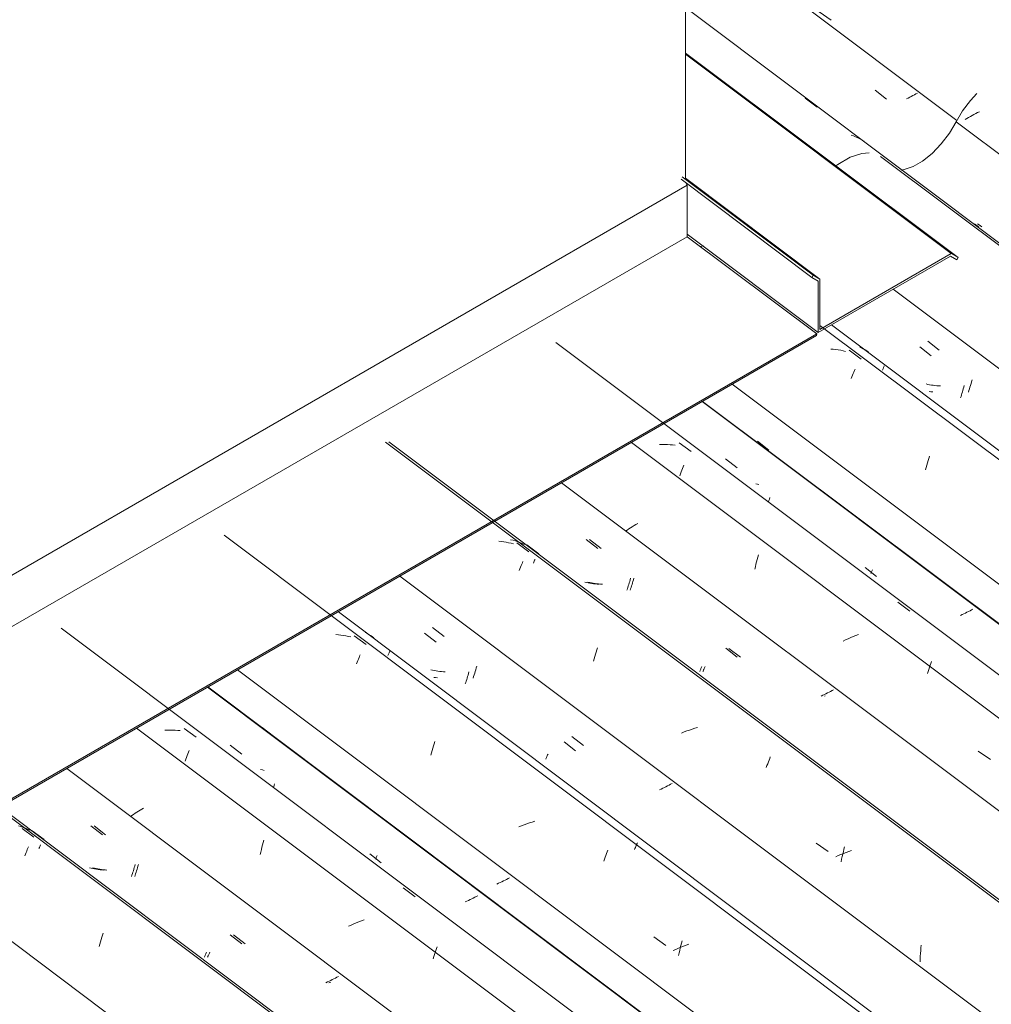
# Model space of a CAD drawing. Header units: millimetres. Extents: x 6528 to 21779, y 617 to 11154.
# Tile 54 of 106: x 13198 to 13976, y 5846 to 6635. Entities that reach past the tile are written whole.
import ezdxf

# ---------------------------------------------------------------- set-up
doc = ezdxf.new("R2010")
doc.units = ezdxf.units.MM
for name, color, linetype, lineweight in [('A-GLAZ-CWMG', 7, 'Continuous', 5), ('A-ROOF-OTLN', 7, 'Continuous', 5), ('I-WALL', 7, 'Continuous', 5)]:
    doc.layers.add(name, color=color, linetype=linetype, lineweight=lineweight)

# ---------------------------------------------------------------- blocks, each defined once
blk = doc.blocks.new('FP_187-ISO_02')
at = {"layer": 'A-GLAZ-CWMG'}
blk.add_line((15151.93, 4522.99), (13094.25, 6067.4), dxfattribs=at)
at = {"layer": 'A-GLAZ-CWMG', "color": 9, "true_color": 0xc0c0c0}
for p, q in [((13199.53, 5986.64), (13208.9, 5979.74)), ((13201.62, 5964.78), (13202.14, 5966.09)), ((13202.14, 5966.09), (13202.64, 5967.35)), ((13202.64, 5967.35), (13203.13, 5968.56)), ((13203.13, 5968.56), (13203.61, 5969.73)), ((13203.61, 5969.73), (13204.07, 5970.84)), ((13204.07, 5970.84), (13204.52, 5971.9)), ((13263.88, 5901.16), (13264.42, 5902.86)), ((13261.78, 5894.01), (13262.29, 5895.85)), ((13262.29, 5895.85), (13262.81, 5897.66)), ((13262.81, 5897.66), (13263.34, 5899.43)), ((13263.34, 5899.43), (13263.88, 5901.16)), ((13261.27, 5892.13), (13261.78, 5894.01))]:
    blk.add_line(p, q, dxfattribs=at)
blk = doc.blocks.new('FP_188-ISO_02')
at = {"layer": 'A-GLAZ-CWMG', "color": 9, "true_color": 0xc0c0c0}
for p, q in [((13254.56, 5988.77), (13263.78, 5981.57)), ((13254.75, 5954.8), (13253.36, 5955.15)), ((13256.15, 5954.48), (13254.75, 5954.8)), ((13257.57, 5954.2), (13256.15, 5954.48)), ((13259, 5953.95), (13257.57, 5954.2)), ((13260.45, 5953.73), (13259, 5953.95)), ((13261.9, 5953.54), (13260.45, 5953.73)), ((13263.37, 5953.39), (13261.9, 5953.54)), ((13264.85, 5953.28), (13263.37, 5953.39)), ((13287.46, 5949.29), (13287.84, 5950.42)), ((13287.84, 5950.42), (13288.21, 5951.58)), ((13288.21, 5951.58), (13288.59, 5952.77)), ((13288.59, 5952.77), (13288.96, 5953.99)), ((13288.96, 5953.99), (13289.32, 5955.23)), ((13289.32, 5955.23), (13289.68, 5956.49)), ((13289.68, 5956.49), (13290.03, 5957.78)), ((13287.08, 5948.18), (13287.46, 5949.29)), ((13366.25, 5901.48), (13375.46, 5894.29)), ((13346.97, 5886.84), (13347.25, 5887.46)), ((13345.49, 5883.49), (13345.65, 5883.86)), ((13345.65, 5883.86), (13345.83, 5884.26)), ((13345.83, 5884.26), (13346.02, 5884.7)), ((13346.02, 5884.7), (13346.24, 5885.18)), ((13346.24, 5885.18), (13346.47, 5885.7)), ((13346.47, 5885.7), (13346.71, 5886.25)), ((13346.71, 5886.25), (13346.97, 5886.84)), ((13444.08, 5863.6), (13442.74, 5862.99)), ((13445.4, 5864.21), (13444.08, 5863.6)), ((13446.7, 5864.83), (13445.4, 5864.21)), ((13447.98, 5865.46), (13446.7, 5864.83)), ((13449.25, 5866.09), (13447.98, 5865.46)), ((13450.49, 5866.73), (13449.25, 5866.09)), ((13451.71, 5867.37), (13450.49, 5866.73)), ((13452.91, 5868.01), (13451.71, 5867.37))]:
    blk.add_line(p, q, dxfattribs=at)
blk = doc.blocks.new('FP_189-ISO_02')
at = {"layer": 'A-GLAZ-CWMG'}
blk.add_line((15264.49, 4586.12), (13291.24, 6067.15), dxfattribs=at)
at = {"layer": 'A-GLAZ-CWMG', "color": 9, "true_color": 0xc0c0c0}
for p, q in [((13288.71, 5997.96), (13287.46, 5997.12)), ((13289.98, 5998.79), (13288.71, 5997.96)), ((13291.28, 5999.61), (13289.98, 5998.79)), ((13292.6, 6000.43), (13291.28, 5999.61)), ((13293.95, 6001.24), (13292.6, 6000.43)), ((13295.32, 6002.05), (13293.95, 6001.24)), ((13296.72, 6002.84), (13295.32, 6002.05)), ((13287.46, 5997.12), (13286.24, 5996.29))]:
    blk.add_line(p, q, dxfattribs=at)
blk = doc.blocks.new('FP_190-ISO_02')
at = {"layer": 'A-GLAZ-CWMG', "color": 9, "true_color": 0xc0c0c0}
for p, q in [((13366.26, 6053.51), (13375.48, 6046.3)), ((13401.03, 6019.95), (13401.39, 6021.22)), ((13401.39, 6021.22), (13401.74, 6022.51)), ((13477.96, 5966.21), (13487.17, 5959.02)), ((13555.78, 5928.35), (13554.44, 5927.74)), ((13557.1, 5928.96), (13555.78, 5928.35)), ((13558.41, 5929.58), (13557.1, 5928.96)), ((13559.69, 5930.21), (13558.41, 5929.58)), ((13560.95, 5930.84), (13559.69, 5930.21)), ((13562.2, 5931.48), (13560.95, 5930.84)), ((13563.42, 5932.12), (13562.2, 5931.48)), ((13564.62, 5932.77), (13563.42, 5932.12))]:
    blk.add_line(p, q, dxfattribs=at)
blk = doc.blocks.new('Rectangular Mullion - Telha Fibrocimento - Ondulada-V175-ISO_02')
at = {"layer": 'A-GLAZ-CWMG'}
for p, q in [((15324.64, 4616.25), (13347.92, 6099.88)), ((15326.84, 4614.98), (13348.22, 6100.05)), ((15212.52, 4550.7), (13235.2, 6034.8)), ((15083.16, 4475.92), (13105.77, 5960.07))]:
    blk.add_line(p, q, dxfattribs=at)
for name in ['FP_187-ISO_02', 'FP_189-ISO_02', 'FP_190-ISO_02', 'FP_188-ISO_02']:
    blk.add_blockref(name, (0, 0), dxfattribs=at)
blk = doc.blocks.new('FP_200-ISO_02')
at = {"layer": 'A-GLAZ-CWMG'}
blk.add_line((15154.39, 4523.25), (13096.71, 6067.65), dxfattribs=at)
at = {"layer": 'A-GLAZ-CWMG', "color": 9, "true_color": 0xc0c0c0}
for p, q in [((13198.43, 5988.17), (13196.56, 5988.73)), ((13200.27, 5987.54), (13198.43, 5988.17)), ((13202.07, 5986.86), (13200.27, 5987.54)), ((13203.84, 5986.12), (13202.07, 5986.86)), ((13205.58, 5985.31), (13203.84, 5986.12)), ((13207.63, 5984.87), (13217.17, 5977.73)), ((13212.94, 5970.55), (13213.29, 5971.34)), ((13213.29, 5971.34), (13213.62, 5972.09)), ((13213.62, 5972.09), (13213.94, 5972.8)), ((13213.94, 5972.8), (13214.24, 5973.46))]:
    blk.add_line(p, q, dxfattribs=at)
blk = doc.blocks.new('FP_201-ISO_02')
at = {"layer": 'A-GLAZ-CWMG', "color": 9, "true_color": 0xc0c0c0}
for p, q in [((13257.19, 5988.75), (13266.4, 5981.54)), ((13257.34, 5954.8), (13255.95, 5955.15)), ((13258.74, 5954.48), (13257.34, 5954.8)), ((13260.16, 5954.19), (13258.74, 5954.48)), ((13261.6, 5953.94), (13260.16, 5954.19)), ((13263.04, 5953.73), (13261.6, 5953.94)), ((13264.5, 5953.54), (13263.04, 5953.73)), ((13265.97, 5953.39), (13264.5, 5953.54)), ((13267.45, 5953.28), (13265.97, 5953.39)), ((13290.06, 5949.28), (13290.44, 5950.41)), ((13290.44, 5950.41), (13290.82, 5951.57)), ((13290.82, 5951.57), (13291.19, 5952.76)), ((13291.19, 5952.76), (13291.57, 5953.97)), ((13291.57, 5953.97), (13291.93, 5955.21)), ((13291.93, 5955.21), (13292.29, 5956.47)), ((13292.29, 5956.47), (13292.65, 5957.76)), ((13289.69, 5948.17), (13290.06, 5949.28)), ((13368.85, 5901.44), (13378.06, 5894.24)), ((13349.55, 5886.83), (13349.83, 5887.45)), ((13348.06, 5883.47), (13348.22, 5883.84)), ((13348.22, 5883.84), (13348.4, 5884.25)), ((13348.4, 5884.25), (13348.59, 5884.69)), ((13348.59, 5884.69), (13348.81, 5885.17)), ((13348.81, 5885.17), (13349.04, 5885.69)), ((13349.04, 5885.69), (13349.29, 5886.24)), ((13349.29, 5886.24), (13349.55, 5886.83)), ((13446.71, 5863.51), (13445.36, 5862.91))]:
    blk.add_line(p, q, dxfattribs=at)
blk = doc.blocks.new('FP_202-ISO_02')
at = {"layer": 'A-GLAZ-CWMG'}
blk.add_line((15288.39, 4602.91), (13230.71, 6147.31), dxfattribs=at)
at = {"layer": 'A-GLAZ-CWMG', "color": 9, "true_color": 0xc0c0c0}
for p, q in [((13315.89, 6065.49), (13313.78, 6065.42)), ((13317.97, 6065.5), (13315.89, 6065.49)), ((13320.05, 6065.47), (13317.97, 6065.5)), ((13322.11, 6065.38), (13320.05, 6065.47)), ((13324.15, 6065.24), (13322.11, 6065.38)), ((13326.17, 6065.05), (13324.15, 6065.24)), ((13329.38, 6066.84), (13339.04, 6059.84)), ((13331.19, 6043.57), (13331.72, 6045.02)), ((13331.72, 6045.02), (13332.24, 6046.42)), ((13332.24, 6046.42), (13332.76, 6047.78)), ((13332.76, 6047.78), (13333.26, 6049.09)), ((13330.13, 6040.55), (13330.66, 6042.08)), ((13330.66, 6042.08), (13331.19, 6043.57)), ((13392.13, 5973.54), (13392.62, 5975.43)), ((13392.62, 5975.43), (13393.13, 5977.28)), ((13390.26, 5965.7), (13390.71, 5967.7)), ((13390.71, 5967.7), (13391.17, 5969.68)), ((13391.17, 5969.68), (13391.64, 5971.63)), ((13391.64, 5971.63), (13392.13, 5973.54)), ((13504.75, 5939.02), (13514.38, 5931.95)), ((13467.2, 5910.99), (13465.14, 5910.11)), ((13469.28, 5911.84), (13467.2, 5910.99)), ((13471.38, 5912.66), (13469.28, 5911.84)), ((13473.48, 5913.44), (13471.38, 5912.66)), ((13463.09, 5909.2), (13461.06, 5908.26)), ((13465.14, 5910.11), (13463.09, 5909.2)), ((13529.88, 5885.59), (13530.42, 5887.22)), ((13530.42, 5887.22), (13530.95, 5888.81)), ((13530.95, 5888.81), (13531.49, 5890.36)), ((13531.49, 5890.36), (13532.02, 5891.87)), ((13528.82, 5882.21), (13529.35, 5883.92)), ((13529.35, 5883.92), (13529.88, 5885.59))]:
    blk.add_line(p, q, dxfattribs=at)
blk = doc.blocks.new('FP_203-ISO_02')
at = {"layer": 'A-GLAZ-CWMG', "color": 9, "true_color": 0xc0c0c0}
for p, q in [((13391.76, 6067.69), (13400.98, 6060.49)), ((13391.98, 6033.52), (13390.59, 6033.86)), ((13393.39, 6033.2), (13391.98, 6033.52)), ((13482.75, 5962.16), (13482.91, 5962.54)), ((13482.91, 5962.54), (13483.09, 5962.95)), ((13483.09, 5962.95), (13483.29, 5963.41)), ((13483.29, 5963.41), (13483.51, 5963.89)), ((13483.51, 5963.89), (13483.74, 5964.42)), ((13483.74, 5964.42), (13483.99, 5964.98)), ((13581.28, 5942.68), (13579.95, 5942.07)), ((13582.59, 5943.29), (13581.28, 5942.68)), ((13583.88, 5943.92), (13582.59, 5943.29)), ((13585.15, 5944.55), (13583.88, 5943.92)), ((13586.4, 5945.18), (13585.15, 5944.55)), ((13587.63, 5945.82), (13586.4, 5945.18)), ((13588.84, 5946.46), (13587.63, 5945.82)), ((13590.02, 5947.11), (13588.84, 5946.46))]:
    blk.add_line(p, q, dxfattribs=at)
blk = doc.blocks.new('FP_204-ISO_02')
at = {"layer": 'A-GLAZ-CWMG'}
blk.add_line((15418.95, 4677.31), (13361.27, 6221.71), dxfattribs=at)
at = {"layer": 'A-GLAZ-CWMG', "color": 9, "true_color": 0xc0c0c0}
for p, q in [((13452.95, 6141.81), (13450.91, 6141.97)), ((13454.97, 6141.6), (13452.95, 6141.81)), ((13456.97, 6141.33), (13454.97, 6141.6)), ((13458.94, 6141), (13456.97, 6141.33)), ((13460.89, 6140.62), (13458.94, 6141)), ((13462.82, 6140.18), (13460.89, 6140.62)), ((13465.63, 6141.07), (13475.24, 6134.01)), ((13469.45, 6123.58), (13469.93, 6124.74)), ((13469.93, 6124.74), (13470.39, 6125.84)), ((13467.43, 6118.48), (13467.95, 6119.83)), ((13467.95, 6119.83), (13468.46, 6121.13)), ((13468.46, 6121.13), (13468.96, 6122.38)), ((13468.96, 6122.38), (13469.45, 6123.58)), ((13528.57, 6050.98), (13529.09, 6052.78)), ((13529.09, 6052.78), (13529.62, 6054.54)), ((13529.62, 6054.54), (13530.16, 6056.27)), ((13527.04, 6045.38), (13527.54, 6047.28)), ((13527.54, 6047.28), (13528.05, 6049.15)), ((13528.05, 6049.15), (13528.57, 6050.98)), ((13603.83, 5990.32), (13601.72, 5989.55)), ((13605.95, 5991.06), (13603.83, 5990.32)), ((13608.09, 5991.76), (13605.95, 5991.06)), ((13610.23, 5992.42), (13608.09, 5991.76)), ((13599.62, 5988.74), (13597.54, 5987.9)), ((13601.72, 5989.55), (13599.62, 5988.74)), ((13667.13, 5965.05), (13667.67, 5966.49)), ((13667.67, 5966.49), (13668.19, 5967.88)), ((13668.19, 5967.88), (13668.71, 5969.22)), ((13665.51, 5960.47), (13666.06, 5962.04)), ((13666.06, 5962.04), (13666.6, 5963.57)), ((13666.6, 5963.57), (13667.13, 5965.05)), ((13705.57, 5899.66), (13715.23, 5892.95)), ((13727.81, 5894.8), (13728.3, 5896.7)), ((13723.27, 5889.77), (13721.22, 5888.85)), ((13725.32, 5890.66), (13723.27, 5889.77)), ((13727.4, 5891.52), (13725.32, 5890.66)), ((13725.95, 5886.9), (13726.39, 5888.91)), ((13726.39, 5888.91), (13726.85, 5890.91)), ((13726.85, 5890.91), (13727.32, 5892.87)), ((13727.32, 5892.87), (13727.81, 5894.8)), ((13729.49, 5892.34), (13727.4, 5891.52)), ((13731.6, 5893.14), (13729.49, 5892.34)), ((13733.71, 5893.89), (13731.6, 5893.14)), ((13725.52, 5884.85), (13725.95, 5886.9))]:
    blk.add_line(p, q, dxfattribs=at)
blk = doc.blocks.new('FP_205-ISO_02')
at = {"layer": 'A-GLAZ-CWMG', "color": 9, "true_color": 0xc0c0c0}
for p, q in [((13521.97, 6143.22), (13531.19, 6136.01)), ((13556.05, 6107.16), (13556.42, 6108.39)), ((13556.42, 6108.39), (13556.78, 6109.64)), ((13556.78, 6109.64), (13557.14, 6110.92)), ((13557.14, 6110.92), (13557.48, 6112.22)), ((13530.83, 6107.57), (13529.36, 6107.71)), ((13532.31, 6107.47), (13530.83, 6107.57)), ((13554.56, 6102.52), (13554.94, 6103.64)), ((13554.94, 6103.64), (13555.31, 6104.79)), ((13555.31, 6104.79), (13555.68, 6105.96)), ((13555.68, 6105.96), (13556.05, 6107.16)), ((13633.75, 6055.98), (13642.97, 6048.78)), ((13717.83, 6021.41), (13716.6, 6020.77)), ((13719.03, 6022.05), (13717.83, 6021.41)), ((13720.21, 6022.7), (13719.03, 6022.05)), ((13711.49, 6018.26), (13710.16, 6017.65)), ((13712.8, 6018.88), (13711.49, 6018.26)), ((13714.09, 6019.5), (13712.8, 6018.88)), ((13715.35, 6020.13), (13714.09, 6019.5)), ((13716.6, 6020.77), (13715.35, 6020.13))]:
    blk.add_line(p, q, dxfattribs=at)
blk = doc.blocks.new('FP_206-ISO_02')
at = {"layer": 'A-GLAZ-CWMG'}
blk.add_line((15548.41, 4751.9), (13490.73, 6296.31), dxfattribs=at)
at = {"layer": 'A-GLAZ-CWMG', "color": 9, "true_color": 0xc0c0c0}
for p, q in [((13583.36, 6216.59), (13581.33, 6216.79)), ((13585.36, 6216.34), (13583.36, 6216.59)), ((13587.35, 6216.04), (13585.36, 6216.34)), ((13589.31, 6215.67), (13587.35, 6216.04)), ((13591.24, 6215.25), (13589.31, 6215.67)), ((13593.15, 6214.78), (13591.24, 6215.25)), ((13595.9, 6215.52), (13605.5, 6208.45)), ((13597.87, 6193.51), (13598.39, 6194.83)), ((13598.39, 6194.83), (13598.9, 6196.1)), ((13598.9, 6196.1), (13599.39, 6197.32)), ((13599.39, 6197.32), (13599.88, 6198.49)), ((13599.88, 6198.49), (13600.34, 6199.62)), ((13600.34, 6199.62), (13600.8, 6200.69)), ((13657.9, 6122.55), (13658.41, 6124.4)), ((13658.41, 6124.4), (13658.94, 6126.22)), ((13658.94, 6126.22), (13659.47, 6128)), ((13659.47, 6128), (13660, 6129.74)), ((13660, 6129.74), (13660.54, 6131.45)), ((13657.39, 6120.66), (13657.9, 6122.55)), ((13729.91, 6063.98), (13727.82, 6063.15)), ((13732.01, 6064.77), (13729.91, 6063.98)), ((13734.13, 6065.53), (13732.01, 6064.77)), ((13736.26, 6066.25), (13734.13, 6065.53)), ((13738.39, 6066.93), (13736.26, 6066.25)), ((13740.54, 6067.58), (13738.39, 6066.93)), ((13795.79, 6035.51), (13796.33, 6037.06)), ((13796.33, 6037.06), (13796.88, 6038.57)), ((13796.88, 6038.57), (13797.41, 6040.03)), ((13797.41, 6040.03), (13797.95, 6041.45)), ((13797.95, 6041.45), (13798.47, 6042.82)), ((13798.47, 6042.82), (13798.99, 6044.14)), ((13835.74, 5974.85), (13845.39, 5968.13)), ((13857.58, 5966.66), (13855.5, 5965.81)), ((13856.56, 5964.07), (13857.02, 5966.05)), ((13857.02, 5966.05), (13857.5, 5968)), ((13857.5, 5968), (13858, 5969.93)), ((13859.68, 5967.47), (13857.58, 5966.66)), ((13858, 5969.93), (13858.5, 5971.81)), ((13861.78, 5968.25), (13859.68, 5967.47)), ((13863.91, 5969), (13861.78, 5968.25)), ((13853.43, 5964.93), (13851.39, 5964.03)), ((13855.5, 5965.81), (13853.43, 5964.93)), ((13855.68, 5960.02), (13856.11, 5962.06)), ((13856.11, 5962.06), (13856.56, 5964.07)), ((13919.31, 5886.52), (13919.48, 5888.75)), ((13919.48, 5888.75), (13919.68, 5890.96)), ((13919.68, 5890.96), (13919.91, 5893.17)), ((13918.99, 5879.8), (13919.06, 5882.05)), ((13919.06, 5882.05), (13919.17, 5884.29)), ((13919.17, 5884.29), (13919.31, 5886.52))]:
    blk.add_line(p, q, dxfattribs=at)
blk = doc.blocks.new('FP_207-ISO_02')
at = {"layer": 'A-GLAZ-CWMG', "color": 9, "true_color": 0xc0c0c0}
for p, q in [((13651.48, 6218.28), (13660.7, 6211.08)), ((13686.65, 6185.98), (13686.99, 6187.28)), ((13651.66, 6183.83), (13650.26, 6184.16)), ((13653.07, 6183.53), (13651.66, 6183.83)), ((13654.5, 6183.27), (13653.07, 6183.53)), ((13655.94, 6183.04), (13654.5, 6183.27)), ((13657.39, 6182.84), (13655.94, 6183.04)), ((13658.85, 6182.68), (13657.39, 6182.84)), ((13660.33, 6182.55), (13658.85, 6182.68)), ((13661.81, 6182.45), (13660.33, 6182.55)), ((13684.45, 6178.68), (13684.82, 6179.83)), ((13684.82, 6179.83), (13685.2, 6181.01)), ((13685.2, 6181.01), (13685.57, 6182.21)), ((13685.57, 6182.21), (13685.93, 6183.44)), ((13685.93, 6183.44), (13686.29, 6184.7)), ((13686.29, 6184.7), (13686.65, 6185.98)), ((13684.07, 6177.55), (13684.45, 6178.68)), ((13763.26, 6131.05), (13772.48, 6123.85)), ((13743.69, 6115.3), (13743.96, 6115.92)), ((13743.96, 6115.92), (13744.24, 6116.56)), ((13742.41, 6112.39), (13742.58, 6112.79)), ((13742.58, 6112.79), (13742.77, 6113.22)), ((13742.77, 6113.22), (13742.97, 6113.69)), ((13742.97, 6113.69), (13743.2, 6114.19)), ((13743.2, 6114.19), (13743.44, 6114.73)), ((13743.44, 6114.73), (13743.69, 6115.3)), ((13841, 6093.36), (13839.68, 6092.75)), ((13842.31, 6093.98), (13841, 6093.36)), ((13843.6, 6094.6), (13842.31, 6093.98)), ((13844.86, 6095.24), (13843.6, 6094.6)), ((13846.11, 6095.87), (13844.86, 6095.24)), ((13847.34, 6096.51), (13846.11, 6095.87)), ((13848.54, 6097.16), (13847.34, 6096.51)), ((13849.72, 6097.8), (13848.54, 6097.16))]:
    blk.add_line(p, q, dxfattribs=at)
blk = doc.blocks.new('FP_208-ISO_02')
at = {"layer": 'A-GLAZ-CWMG'}
blk.add_line((15660.98, 4815.03), (13687.73, 6296.06), dxfattribs=at)
at = {"layer": 'A-GLAZ-CWMG', "color": 9, "true_color": 0xc0c0c0}
for p, q in [((13685.67, 6226.72), (13684.34, 6225.84)), ((13687.02, 6227.6), (13685.67, 6226.72)), ((13688.4, 6228.47), (13687.02, 6227.6)), ((13689.81, 6229.33), (13688.4, 6228.47)), ((13691.25, 6230.19), (13689.81, 6229.33)), ((13692.71, 6231.04), (13691.25, 6230.19)), ((13684.34, 6225.84), (13683.05, 6224.96))]:
    blk.add_line(p, q, dxfattribs=at)
blk = doc.blocks.new('FP_209-ISO_02')
at = {"layer": 'A-GLAZ-CWMG', "color": 9, "true_color": 0xc0c0c0}
for p, q in [((13763.12, 6282.95), (13772.34, 6275.75)), ((13797.93, 6249.37), (13798.29, 6250.65)), ((13798.29, 6250.65), (13798.64, 6251.95)), ((13797.63, 6248.3), (13797.93, 6249.37)), ((13874.91, 6195.72), (13884.13, 6188.53)), ((13952.66, 6158.04), (13951.33, 6157.42)), ((13953.97, 6158.66), (13952.66, 6158.04)), ((13955.26, 6159.28), (13953.97, 6158.66)), ((13956.53, 6159.92), (13955.26, 6159.28)), ((13957.78, 6160.55), (13956.53, 6159.92)), ((13959, 6161.2), (13957.78, 6160.55)), ((13960.21, 6161.84), (13959, 6161.2)), ((13961.39, 6162.48), (13960.21, 6161.84))]:
    blk.add_line(p, q, dxfattribs=at)
blk = doc.blocks.new('Rectangular Mullion - Telha Fibrocimento - Ondulada-V194-ISO_02')
at = {"layer": 'A-GLAZ-CWMG'}
for p, q in [((15723.33, 4843.89), (13744.7, 6328.96)), ((15721.12, 4845.16), (13744.41, 6328.79)), ((15609.01, 4779.61), (13631.68, 6263.71)), ((15479.65, 4704.83), (13502.25, 6188.98)), ((15349.6, 4629.57), (13372.07, 6113.82))]:
    blk.add_line(p, q, dxfattribs=at)
for name in ['FP_206-ISO_02', 'FP_208-ISO_02', 'FP_209-ISO_02', 'FP_204-ISO_02', 'FP_207-ISO_02', 'FP_202-ISO_02', 'FP_205-ISO_02', 'FP_200-ISO_02', 'FP_203-ISO_02', 'FP_201-ISO_02']:
    blk.add_blockref(name, (0, 0), dxfattribs=at)
blk = doc.blocks.new('FP_217-ISO_02')
at = {"layer": 'A-GLAZ-CWMG'}
blk.add_line((15426.5, 4678.87), (13452.9, 6160.16), dxfattribs=at)
at = {"layer": 'A-GLAZ-CWMG', "color": 9, "true_color": 0xc0c0c0}
for p, q in [((13475.72, 6143.04), (13474.28, 6143.81)), ((13477.13, 6142.23), (13475.72, 6143.04)), ((13478.52, 6141.37), (13477.13, 6142.23)), ((13479.87, 6140.46), (13478.52, 6141.37)), ((13481.18, 6139.52), (13479.87, 6140.46)), ((13492.52, 6125.15), (13492.8, 6125.75)), ((13492.8, 6125.75), (13493.06, 6126.31)), ((13493.06, 6126.31), (13493.3, 6126.83)), ((13493.3, 6126.83), (13493.51, 6127.31)), ((13493.51, 6127.31), (13493.7, 6127.74)), ((13493.7, 6127.74), (13493.87, 6128.13)), ((13493.87, 6128.13), (13494.01, 6128.48)), ((13691.88, 5973.8), (13692.2, 5974.49)), ((13692.2, 5974.49), (13692.49, 5975.13)), ((13690.05, 5969.72), (13690.44, 5970.62)), ((13690.44, 5970.62), (13690.83, 5971.48)), ((13690.83, 5971.48), (13691.19, 5972.29)), ((13691.19, 5972.29), (13691.54, 5973.07)), ((13691.54, 5973.07), (13691.88, 5973.8))]:
    blk.add_line(p, q, dxfattribs=at)
blk = doc.blocks.new('FP_218-ISO_02')
at = {"layer": 'A-GLAZ-CWMG', "color": 9, "true_color": 0xc0c0c0}
for p, q in [((13528.39, 6147.8), (13537.6, 6140.59)), ((13563.42, 6115.32), (13563.83, 6116.79)), ((13528.39, 6113.57), (13526.98, 6113.9)), ((13529.81, 6113.27), (13528.39, 6113.57)), ((13531.24, 6113), (13529.81, 6113.27)), ((13532.68, 6112.77), (13531.24, 6113)), ((13534.13, 6112.57), (13532.68, 6112.77)), ((13535.6, 6112.41), (13534.13, 6112.57)), ((13537.08, 6112.27), (13535.6, 6112.41)), ((13538.56, 6112.17), (13537.08, 6112.27)), ((13560.84, 6107.17), (13561.27, 6108.44)), ((13561.27, 6108.44), (13561.71, 6109.75)), ((13561.71, 6109.75), (13562.14, 6111.09)), ((13562.14, 6111.09), (13562.57, 6112.47)), ((13562.57, 6112.47), (13563, 6113.88)), ((13563, 6113.88), (13563.42, 6115.32)), ((13640, 6060.45), (13649.21, 6053.25)), ((13619.95, 6044.21), (13620.24, 6044.85)), ((13620.24, 6044.85), (13620.55, 6045.54)), ((13620.55, 6045.54), (13620.87, 6046.27)), ((13619, 6042.11), (13619.2, 6042.57)), ((13619.2, 6042.57), (13619.43, 6043.07)), ((13619.43, 6043.07), (13619.68, 6043.62)), ((13619.68, 6043.62), (13619.95, 6044.21))]:
    blk.add_line(p, q, dxfattribs=at)
blk = doc.blocks.new('FP_219-ISO_02')
at = {"layer": 'A-GLAZ-CWMG'}
blk.add_line((15550.88, 4752.16), (13493.2, 6296.57), dxfattribs=at)
at = {"layer": 'A-GLAZ-CWMG', "color": 9, "true_color": 0xc0c0c0}
for p, q in [((13592.83, 6217.59), (13590.92, 6218.09)), ((13594.7, 6217.04), (13592.83, 6217.59)), ((13596.55, 6216.43), (13594.7, 6217.04)), ((13598.36, 6215.76), (13596.55, 6216.43)), ((13600.14, 6215.03), (13598.36, 6215.76)), ((13601.88, 6214.24), (13600.14, 6215.03)), ((13603.98, 6213.84), (13613.52, 6206.71)), ((13609.14, 6199.33), (13609.49, 6200.13)), ((13609.49, 6200.13), (13609.83, 6200.89)), ((13609.83, 6200.89), (13610.16, 6201.61)), ((13610.16, 6201.61), (13610.46, 6202.29))]:
    blk.add_line(p, q, dxfattribs=at)
blk = doc.blocks.new('FP_220-ISO_02')
at = {"layer": 'A-GLAZ-CWMG', "color": 9, "true_color": 0xc0c0c0}
for p, q in [((13654.1, 6218.25), (13663.32, 6211.05)), ((13689.25, 6185.95), (13689.6, 6187.25)), ((13654.25, 6183.83), (13652.85, 6184.16)), ((13655.66, 6183.53), (13654.25, 6183.83)), ((13657.09, 6183.27), (13655.66, 6183.53)), ((13658.53, 6183.04), (13657.09, 6183.27)), ((13659.98, 6182.84), (13658.53, 6183.04)), ((13661.44, 6182.68), (13659.98, 6182.84)), ((13662.92, 6182.55), (13661.44, 6182.68)), ((13664.4, 6182.45), (13662.92, 6182.55)), ((13687.05, 6178.66), (13687.42, 6179.81)), ((13687.42, 6179.81), (13687.8, 6180.99)), ((13687.8, 6180.99), (13688.17, 6182.19)), ((13688.17, 6182.19), (13688.53, 6183.42)), ((13688.53, 6183.42), (13688.9, 6184.67)), ((13688.9, 6184.67), (13689.25, 6185.95)), ((13686.67, 6177.54), (13687.05, 6178.66)), ((13765.86, 6131), (13775.08, 6123.81)), ((13746.26, 6115.3), (13746.53, 6115.91)), ((13746.53, 6115.91), (13746.82, 6116.55)), ((13744.97, 6112.38), (13745.14, 6112.78)), ((13745.14, 6112.78), (13745.33, 6113.21)), ((13745.33, 6113.21), (13745.54, 6113.68)), ((13745.54, 6113.68), (13745.76, 6114.18)), ((13745.76, 6114.18), (13746.01, 6114.72)), ((13746.01, 6114.72), (13746.26, 6115.3)), ((13842.85, 6092.91), (13842.3, 6092.66))]:
    blk.add_line(p, q, dxfattribs=at)
blk = doc.blocks.new('FP_221-ISO_02')
at = {"layer": 'A-GLAZ-CWMG'}
blk.add_line((15684.88, 4831.82), (13627.2, 6376.22), dxfattribs=at)
at = {"layer": 'A-GLAZ-CWMG', "color": 9, "true_color": 0xc0c0c0}
for p, q in [((13712.39, 6294.34), (13710.29, 6294.27)), ((13714.48, 6294.36), (13712.39, 6294.34)), ((13716.56, 6294.32), (13714.48, 6294.36)), ((13718.62, 6294.23), (13716.56, 6294.32)), ((13720.66, 6294.09), (13718.62, 6294.23)), ((13722.69, 6293.9), (13720.66, 6294.09)), ((13725.91, 6295.7), (13735.56, 6288.69)), ((13727.65, 6272.41), (13728.18, 6273.85)), ((13728.18, 6273.85), (13728.71, 6275.26)), ((13728.71, 6275.26), (13729.22, 6276.61)), ((13729.22, 6276.61), (13729.73, 6277.93)), ((13726.58, 6269.39), (13727.11, 6270.92)), ((13727.11, 6270.92), (13727.65, 6272.41)), ((13788.45, 6202.26), (13788.95, 6204.15)), ((13788.95, 6204.15), (13789.45, 6206.01)), ((13786.58, 6194.4), (13787.03, 6196.41)), ((13787.03, 6196.41), (13787.49, 6198.39)), ((13787.49, 6198.39), (13787.96, 6200.34)), ((13787.96, 6200.34), (13788.45, 6202.26)), ((13901.09, 6167.89), (13910.71, 6160.83)), ((13863.41, 6139.58), (13861.35, 6138.7)), ((13865.49, 6140.43), (13863.41, 6139.58)), ((13867.58, 6141.26), (13865.49, 6140.43)), ((13869.69, 6142.05), (13867.58, 6141.26)), ((13859.31, 6137.78), (13857.28, 6136.85)), ((13861.35, 6138.7), (13859.31, 6137.78)), ((13926.56, 6115.82), (13927.09, 6117.43)), ((13927.09, 6117.43), (13927.63, 6118.99)), ((13927.63, 6118.99), (13928.17, 6120.51)), ((13924.95, 6110.78), (13925.48, 6112.5)), ((13925.48, 6112.5), (13926.02, 6114.18)), ((13926.02, 6114.18), (13926.56, 6115.82)), ((13965.65, 6048.54), (13975.3, 6041.86))]:
    blk.add_line(p, q, dxfattribs=at)
blk = doc.blocks.new('FP_222-ISO_02')
at = {"layer": 'A-GLAZ-CWMG', "color": 9, "true_color": 0xc0c0c0}
for p, q in [((13788.62, 6297.14), (13797.85, 6289.94)), ((13788.84, 6262.54), (13787.44, 6262.87)), ((13789.66, 6262.37), (13788.84, 6262.54)), ((13879.62, 6191.08), (13879.79, 6191.48)), ((13879.79, 6191.48), (13879.98, 6191.91)), ((13879.98, 6191.91), (13880.19, 6192.39)), ((13880.19, 6192.39), (13880.41, 6192.9)), ((13880.41, 6192.9), (13880.66, 6193.44)), ((13880.66, 6193.44), (13880.91, 6194.02))]:
    blk.add_line(p, q, dxfattribs=at)
blk = doc.blocks.new('FP_223-ISO_02')
at = {"layer": 'A-GLAZ-CWMG'}
blk.add_line((15815.43, 4906.22), (13838.77, 6389.82), dxfattribs=at)
at = {"layer": 'A-GLAZ-CWMG', "color": 9, "true_color": 0xc0c0c0}
for p, q in [((13849.46, 6370.67), (13847.42, 6370.83)), ((13851.48, 6370.45), (13849.46, 6370.67)), ((13853.48, 6370.18), (13851.48, 6370.45)), ((13855.45, 6369.86), (13853.48, 6370.18)), ((13857.41, 6369.48), (13855.45, 6369.86)), ((13859.33, 6369.04), (13857.41, 6369.48)), ((13862.16, 6369.93), (13871.76, 6362.86)), ((13865.92, 6352.43), (13866.4, 6353.58)), ((13866.4, 6353.58), (13866.86, 6354.69)), ((13863.88, 6347.32), (13864.4, 6348.67)), ((13864.4, 6348.67), (13864.92, 6349.97)), ((13864.92, 6349.97), (13865.42, 6351.22)), ((13865.42, 6351.22), (13865.92, 6352.43)), ((13925.42, 6281.52), (13925.95, 6283.28)), ((13925.95, 6283.28), (13926.49, 6285.01)), ((13923.37, 6274.09), (13923.86, 6276)), ((13923.86, 6276), (13924.37, 6277.87)), ((13924.37, 6277.87), (13924.89, 6279.71)), ((13924.89, 6279.71), (13925.42, 6281.52))]:
    blk.add_line(p, q, dxfattribs=at)
blk = doc.blocks.new('FP_224-ISO_02')
at = {"layer": 'A-GLAZ-CWMG', "color": 9, "true_color": 0xc0c0c0}
for p, q in [((13918.77, 6372.6), (13928, 6365.4)), ((13952.91, 6336.5), (13953.27, 6337.74)), ((13953.27, 6337.74), (13953.63, 6339.01)), ((13953.63, 6339.01), (13953.98, 6340.29)), ((13953.98, 6340.29), (13954.32, 6341.6)), ((13927.67, 6336.69), (13926.19, 6336.81)), ((13929.15, 6336.6), (13927.67, 6336.69)), ((13951.42, 6331.8), (13951.8, 6332.94)), ((13951.8, 6332.94), (13952.17, 6334.1)), ((13952.17, 6334.1), (13952.54, 6335.29)), ((13952.54, 6335.29), (13952.91, 6336.5))]:
    blk.add_line(p, q, dxfattribs=at)
blk = doc.blocks.new('FP_225-ISO_02')
at = {"layer": 'A-GLAZ-CWMG'}
blk.add_line((15944.9, 4980.81), (13887.22, 6525.22), dxfattribs=at)
blk = doc.blocks.new('FP_226-ISO_02')
at = {"layer": 'A-GLAZ-CWMG', "color": 9, "true_color": 0xc0c0c0}
for p, q in [((13963.69, 6470.46), (13962.57, 6471.26)), ((13964.84, 6469.68), (13963.69, 6470.46)), ((13966.01, 6468.94), (13964.84, 6469.68))]:
    blk.add_line(p, q, dxfattribs=at)
blk = doc.blocks.new('FP_227-ISO_02')
at = {"layer": 'A-GLAZ-CWMG', "color": 9, "true_color": 0xc0c0c0}
for p, q in [((13960.7, 6558.07), (13959.3, 6557.27)), ((13962.13, 6558.85), (13960.7, 6558.07)), ((13963.57, 6559.61), (13962.13, 6558.85)), ((13965.04, 6560.37), (13963.57, 6559.61)), ((13966.52, 6561.1), (13965.04, 6560.37)), ((13956.56, 6555.66), (13955.22, 6554.85)), ((13957.92, 6556.47), (13956.56, 6555.66)), ((13959.3, 6557.27), (13957.92, 6556.47))]:
    blk.add_line(p, q, dxfattribs=at)
blk = doc.blocks.new('Rectangular Mullion - Telha Fibrocimento - Ondulada-V213-ISO_02')
at = {"layer": 'A-GLAZ-CWMG'}
for p, q in [((16005.49, 5008.52), (13947.81, 6552.92)), ((13742.89, 6453.18), (13745.4, 6453.53)), ((15876.13, 4933.74), (13897.49, 6418.82)), ((15746.08, 4858.48), (13768.55, 6342.73))]:
    blk.add_line(p, q, dxfattribs=at)
for points in [[(13947.81, 6552.92, 0), (13953.05, 6561.81, 0), (13959.4, 6570.19, 0), (13964.5, 6575.67, 0)], [(13903.87, 6514.34, 0), (13906.19, 6514.67, 0), (13913.33, 6517.06, 0), (13920.96, 6521.46, 0), (13928.63, 6527.63, 0), (13935.93, 6535.23, 0), (13942.45, 6543.82, 0), (13947.81, 6552.92, 0)], [(13851.61, 6517.85, 0), (13853.11, 6518.92, 0), (13862.97, 6524.63, 0), (13872.22, 6527.72, 0), (13878.29, 6528.21, 0)]]:
    blk.add_polyline3d(points, dxfattribs=at)
for name in ['FP_227-ISO_02', 'FP_225-ISO_02', 'FP_226-ISO_02', 'FP_223-ISO_02', 'FP_221-ISO_02', 'FP_224-ISO_02', 'FP_219-ISO_02', 'FP_222-ISO_02', 'FP_220-ISO_02', 'FP_217-ISO_02', 'FP_218-ISO_02']:
    blk.add_blockref(name, (0, 0), dxfattribs=at)
blk = doc.blocks.new('FP_235-ISO_02')
at = {"layer": 'A-GLAZ-CWMG'}
blk.add_line((15822.98, 4907.78), (13847.9, 6390.19), dxfattribs=at)
at = {"layer": 'A-GLAZ-CWMG', "color": 9, "true_color": 0xc0c0c0}
for p, q in [((13872.08, 6371.98), (13870.64, 6372.74)), ((13873.5, 6371.17), (13872.08, 6371.98)), ((13874.89, 6370.32), (13873.5, 6371.17)), ((13876.25, 6369.43), (13874.89, 6370.32)), ((13877.58, 6368.49), (13876.25, 6369.43)), ((13888.79, 6353.99), (13889.08, 6354.61)), ((13889.08, 6354.61), (13889.35, 6355.18)), ((13889.35, 6355.18), (13889.59, 6355.71)), ((13889.59, 6355.71), (13889.81, 6356.2)), ((13889.81, 6356.2), (13890.01, 6356.64)), ((13890.01, 6356.64), (13890.19, 6357.04)), ((13890.19, 6357.04), (13890.34, 6357.4))]:
    blk.add_line(p, q, dxfattribs=at)
blk = doc.blocks.new('FP_236-ISO_02')
at = {"layer": 'A-GLAZ-CWMG', "color": 9, "true_color": 0xc0c0c0}
for p, q in [((13925.14, 6377.14), (13934.36, 6369.94)), ((13960.22, 6344.66), (13960.62, 6346.14)), ((13925.16, 6342.58), (13923.75, 6342.9)), ((13926.58, 6342.3), (13925.16, 6342.58)), ((13928.02, 6342.05), (13926.58, 6342.3)), ((13929.46, 6341.83), (13928.02, 6342.05)), ((13930.92, 6341.65), (13929.46, 6341.83)), ((13932.39, 6341.5), (13930.92, 6341.65)), ((13933.87, 6341.38), (13932.39, 6341.5)), ((13935.36, 6341.29), (13933.87, 6341.38)), ((13957.66, 6336.43), (13958.09, 6337.71)), ((13958.09, 6337.71), (13958.53, 6339.03)), ((13958.53, 6339.03), (13958.96, 6340.39)), ((13958.96, 6340.39), (13959.38, 6341.78)), ((13959.38, 6341.78), (13959.8, 6343.2)), ((13959.8, 6343.2), (13960.22, 6344.66))]:
    blk.add_line(p, q, dxfattribs=at)
blk = doc.blocks.new('FP_237-ISO_02')
at = {"layer": 'A-GLAZ-CWMG'}
blk.add_line((15947.36, 4981.07), (13731.04, 6644.54), dxfattribs=at)
at = {"layer": 'A-GLAZ-CWMG', "color": 9, "true_color": 0xc0c0c0}
for p, q in [((13826.91, 6571.91), (13836.46, 6564.83)), ((13865.58, 6541.65), (13863.76, 6542.31)), ((13867.36, 6540.92), (13865.58, 6541.65)), ((13869.11, 6540.13), (13867.36, 6540.92)), ((13870.82, 6539.29), (13869.11, 6540.13)), ((13872.5, 6538.39), (13870.82, 6539.29)), ((13874.14, 6537.43), (13872.5, 6538.39))]:
    blk.add_line(p, q, dxfattribs=at)
blk = doc.blocks.new('FP_238-ISO_02')
at = {"layer": 'A-GLAZ-CWMG', "color": 9, "true_color": 0xc0c0c0}
for p, q in [((13751.31, 6631.76), (13751.31, 6631.87)), ((13751.34, 6631.68), (13751.31, 6631.76)), ((13882.97, 6578.49), (13892.21, 6571.28)), ((13913.23, 6574), (13911.95, 6573.35)), ((13914.49, 6574.66), (13913.23, 6574)), ((13915.72, 6575.31), (13914.49, 6574.66)), ((13916.93, 6575.97), (13915.72, 6575.31)), ((13909.34, 6572.06), (13908, 6571.43)), ((13910.66, 6572.7), (13909.34, 6572.06)), ((13911.95, 6573.35), (13910.66, 6572.7)), ((13966.25, 6470.41), (13965.13, 6471.22)), ((13967.4, 6469.64), (13966.25, 6470.41)), ((13968.58, 6468.91), (13967.4, 6469.64))]:
    blk.add_line(p, q, dxfattribs=at)
blk = doc.blocks.new('FP_239-ISO_02')
at = {"layer": 'A-GLAZ-CWMG', "color": 9, "true_color": 0xc0c0c0}
blk.add_line((13838.14, 6641.17), (13847.7, 6634.51), dxfattribs=at)
blk = doc.blocks.new('Rectangular Mullion - Telha Fibrocimento - Ondulada-1908999-ISO_02')
at = {"layer": 'A-GLAZ-CWMG'}
blk.add_line((13948.53, 6554.13), (13731.04, 6717.36), dxfattribs=at)
for name in ['FP_239-ISO_02', 'FP_237-ISO_02', 'FP_238-ISO_02', 'FP_235-ISO_02', 'FP_236-ISO_02']:
    blk.add_blockref(name, (0, 0), dxfattribs=at)

msp = doc.modelspace()

# ---------------------------------------------------------------- linework, layer by layer
at = {"layer": 'A-ROOF-OTLN'}
for p, q in [((13949.42, 6444.13), (13731.04, 6608.03)), ((13944, 6447.33), (13731.04, 6607.17)), ((13832.35, 6428.33), (13727.46, 6507.06)), ((13833.35, 6430.08), (13728.46, 6508.81)), ((13838.77, 6426.88), (13731.05, 6507.73)), ((13731.25, 6504.22), (13732.46, 6502.12)), ((11898.43, 5443.24), (13732.46, 6502.12)), ((13732.46, 6502.12), (13732.46, 6460.95)), ((11934.08, 5422.66), (13732.46, 6460.95)), ((13837.35, 6384.1), (13732.46, 6462.83)), ((13732.46, 6460.95), (13836.15, 6383.13)), ((13944, 6447.33), (13838.77, 6386.57)), ((13949.42, 6444.13), (13944, 6447.33)), ((13837.35, 6384.1), (13943.42, 6445.34)), ((13943.42, 6445.34), (13948.42, 6442.39)), ((13948.42, 6442.39), (13949.42, 6444.13)), ((13833.35, 6430.08), (13832.35, 6428.33)), ((13832.35, 6428.33), (13837.35, 6425.38)), ((13838.77, 6426.88), (13833.35, 6430.08)), ((13837.35, 6425.38), (13837.35, 6384.1)), ((13838.77, 6386.57), (13838.77, 6426.88)), ((12053.32, 5353.81), (13836.15, 6383.13)), ((12054.51, 5353.13), (13835.94, 6381.63)), ((13836.15, 6383.13), (13835.94, 6381.63))]:
    msp.add_line(p, q, dxfattribs=at)
at = {"layer": 'I-WALL'}
msp.add_line((13731.04, 7290.97), (13731.04, 6507.73), dxfattribs=at)

# ---------------------------------------------------------------- block references
at = {"layer": 'A-GLAZ-CWMG'}
for name in ['Rectangular Mullion - Telha Fibrocimento - Ondulada-1908999-ISO_02', 'Rectangular Mullion - Telha Fibrocimento - Ondulada-V213-ISO_02', 'Rectangular Mullion - Telha Fibrocimento - Ondulada-V194-ISO_02', 'Rectangular Mullion - Telha Fibrocimento - Ondulada-V175-ISO_02']:
    msp.add_blockref(name, (0, 0), dxfattribs=at)

doc.saveas('drawing.dxf')
